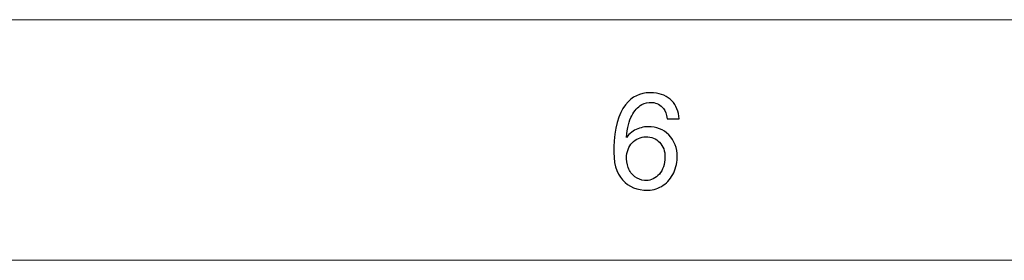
# Model space of a CAD drawing. Header units: millimetres. Extents: x -594 to 595, y -419 to 422.
# Tile 75 of 124: x -285 to -177, y 395 to 422. Entities that reach past the tile are written whole.
import ezdxf

# ---------------------------------------------------------------- set-up
doc = ezdxf.new("R2010")
doc.units = ezdxf.units.MM
doc.header["$MEASUREMENT"] = 0
doc.layers.add('layer 1', color=7, linetype='Continuous')

msp = doc.modelspace()

# ---------------------------------------------------------------- linework, layer by layer
at = {"layer": 'layer 1', "color": 1, "lineweight": 5}
msp.add_open_spline([(-593.8483, 421.7542), (-593.8483, 421.7542), (595.1511, 421.7542), (595.1511, 421.7542)], degree=3, dxfattribs=at)
msp.add_open_spline([(-593.8483, 421.7542), (-593.8483, 421.7542), (595.1511, 421.7542), (595.1511, 421.7542)], degree=3, dxfattribs=at)
msp.add_open_spline([(-593.8483, 421.7542), (-593.8483, 421.7542), (595.1511, 421.7542), (595.1511, 421.7542)], degree=3, dxfattribs=at)
at = {"layer": 'layer 1', "color": 1}
for points, knots in [([(-212.6577, 410.8109), (-212.6577, 410.8109), (-213.9737, 410.8231), (-213.9737, 410.8231), (-213.9737, 410.8231), (-214.0462, 411.339), (-214.1789, 411.722), (-214.3714, 411.9703), (-214.3714, 411.9703), (-214.6941, 412.3681), (-215.1145, 412.5894), (-215.6375, 412.6336), (-215.6375, 412.6336), (-216.0554, 412.6704), (-216.4331, 412.5868), (-216.7685, 412.3853), (-216.7685, 412.3853), (-217.2088, 412.1251), (-217.5741, 411.7196), (-217.8642, 411.1719), (-217.8642, 411.1719), (-218.1522, 410.624), (-218.3498, 409.8231), (-218.4525, 408.7746), (-218.4525, 408.7746), (-218.0945, 409.2188), (-217.6766, 409.5383), (-217.1988, 409.7275), (-217.1988, 409.7275), (-216.7208, 409.9168), (-216.2306, 409.9903), (-215.7276, 409.9485), (-215.7276, 409.9485), (-214.8519, 409.8725), (-214.1339, 409.4917), (-213.5758, 408.8064), (-213.5758, 408.8064), (-213.0153, 408.1208), (-212.7801, 407.2759), (-212.8702, 406.2714), (-212.8702, 406.2714), (-212.9303, 405.6131), (-213.1279, 405.0112), (-213.4682, 404.4707), (-213.4682, 404.4707), (-213.8085, 403.9302), (-214.2463, 403.5299), (-214.7791, 403.2721), (-214.7791, 403.2721), (-215.3123, 403.0138), (-215.9004, 402.9132), (-216.5407, 402.9672), (-216.5407, 402.9672), (-217.6367, 403.063), (-218.4951, 403.5347), (-219.1152, 404.3846), (-219.1152, 404.3846), (-219.7359, 405.2346), (-219.9661, 406.5684), (-219.8035, 408.3837), (-219.8035, 408.3837), (-219.6234, 410.4152), (-219.1104, 411.8596), (-218.2622, 412.7146), (-218.2622, 412.7146), (-217.5242, 413.4613), (-216.5908, 413.7856), (-215.4623, 413.6874), (-215.4623, 413.6874), (-214.6192, 413.6161), (-213.9511, 413.3237), (-213.4534, 412.8154), (-213.4534, 412.8154), (-212.9576, 412.3043), (-212.6925, 411.6362), (-212.6577, 410.8109)], [0, 0, 0, 0, 0.05, 0.05, 0.05, 0.05, 0.1, 0.1, 0.1, 0.1, 0.15, 0.15, 0.15, 0.15, 0.2, 0.2, 0.2, 0.2, 0.25, 0.25, 0.25, 0.25, 0.3, 0.3, 0.3, 0.3, 0.35, 0.35, 0.35, 0.35, 0.4, 0.4, 0.4, 0.4, 0.45, 0.45, 0.45, 0.45, 0.5, 0.5, 0.5, 0.5, 0.55, 0.55, 0.55, 0.55, 0.6, 0.6, 0.6, 0.6, 0.65, 0.65, 0.65, 0.65, 0.7, 0.7, 0.7, 0.7, 0.75, 0.75, 0.75, 0.75, 0.8, 0.8, 0.8, 0.8, 0.85, 0.85, 0.85, 0.85, 0.9, 0.9, 0.9, 0.9, 1, 1, 1, 1]), ([(-212.6577, 410.8109), (-212.6577, 410.8109), (-213.9737, 410.8231), (-213.9737, 410.8231), (-213.9737, 410.8231), (-214.0462, 411.339), (-214.1789, 411.722), (-214.3714, 411.9703), (-214.3714, 411.9703), (-214.6941, 412.3681), (-215.1145, 412.5894), (-215.6375, 412.6336), (-215.6375, 412.6336), (-216.0554, 412.6704), (-216.4331, 412.5868), (-216.7685, 412.3853), (-216.7685, 412.3853), (-217.2088, 412.1251), (-217.5741, 411.7196), (-217.8642, 411.1719), (-217.8642, 411.1719), (-218.1522, 410.624), (-218.3498, 409.8231), (-218.4525, 408.7746), (-218.4525, 408.7746), (-218.0945, 409.2188), (-217.6766, 409.5383), (-217.1988, 409.7275), (-217.1988, 409.7275), (-216.7208, 409.9168), (-216.2306, 409.9903), (-215.7276, 409.9485), (-215.7276, 409.9485), (-214.8519, 409.8725), (-214.1339, 409.4917), (-213.5758, 408.8064), (-213.5758, 408.8064), (-213.0153, 408.1208), (-212.7801, 407.2759), (-212.8702, 406.2714), (-212.8702, 406.2714), (-212.9303, 405.6131), (-213.1279, 405.0112), (-213.4682, 404.4707), (-213.4682, 404.4707), (-213.8085, 403.9302), (-214.2463, 403.5299), (-214.7791, 403.2721), (-214.7791, 403.2721), (-215.3123, 403.0138), (-215.9004, 402.9132), (-216.5407, 402.9672), (-216.5407, 402.9672), (-217.6367, 403.063), (-218.4951, 403.5347), (-219.1152, 404.3846), (-219.1152, 404.3846), (-219.7359, 405.2346), (-219.9661, 406.5684), (-219.8035, 408.3837), (-219.8035, 408.3837), (-219.6234, 410.4152), (-219.1104, 411.8596), (-218.2622, 412.7146), (-218.2622, 412.7146), (-217.5242, 413.4613), (-216.5908, 413.7856), (-215.4623, 413.6874), (-215.4623, 413.6874), (-214.6192, 413.6161), (-213.9511, 413.3237), (-213.4534, 412.8154), (-213.4534, 412.8154), (-212.9576, 412.3043), (-212.6925, 411.6362), (-212.6577, 410.8109)], [0, 0, 0, 0, 0.05, 0.05, 0.05, 0.05, 0.1, 0.1, 0.1, 0.1, 0.15, 0.15, 0.15, 0.15, 0.2, 0.2, 0.2, 0.2, 0.25, 0.25, 0.25, 0.25, 0.3, 0.3, 0.3, 0.3, 0.35, 0.35, 0.35, 0.35, 0.4, 0.4, 0.4, 0.4, 0.45, 0.45, 0.45, 0.45, 0.5, 0.5, 0.5, 0.5, 0.55, 0.55, 0.55, 0.55, 0.6, 0.6, 0.6, 0.6, 0.65, 0.65, 0.65, 0.65, 0.7, 0.7, 0.7, 0.7, 0.75, 0.75, 0.75, 0.75, 0.8, 0.8, 0.8, 0.8, 0.85, 0.85, 0.85, 0.85, 0.9, 0.9, 0.9, 0.9, 1, 1, 1, 1]), ([(-212.6577, 410.8109), (-212.6577, 410.8109), (-213.9737, 410.8231), (-213.9737, 410.8231), (-213.9737, 410.8231), (-214.0462, 411.339), (-214.1789, 411.722), (-214.3714, 411.9703), (-214.3714, 411.9703), (-214.6941, 412.3681), (-215.1145, 412.5894), (-215.6375, 412.6336), (-215.6375, 412.6336), (-216.0554, 412.6704), (-216.4331, 412.5868), (-216.7685, 412.3853), (-216.7685, 412.3853), (-217.2088, 412.1251), (-217.5741, 411.7196), (-217.8642, 411.1719), (-217.8642, 411.1719), (-218.1522, 410.624), (-218.3498, 409.8231), (-218.4525, 408.7746), (-218.4525, 408.7746), (-218.0945, 409.2188), (-217.6766, 409.5383), (-217.1988, 409.7275), (-217.1988, 409.7275), (-216.7208, 409.9168), (-216.2306, 409.9903), (-215.7276, 409.9485), (-215.7276, 409.9485), (-214.8519, 409.8725), (-214.1339, 409.4917), (-213.5758, 408.8064), (-213.5758, 408.8064), (-213.0153, 408.1208), (-212.7801, 407.2759), (-212.8702, 406.2714), (-212.8702, 406.2714), (-212.9303, 405.6131), (-213.1279, 405.0112), (-213.4682, 404.4707), (-213.4682, 404.4707), (-213.8085, 403.9302), (-214.2463, 403.5299), (-214.7791, 403.2721), (-214.7791, 403.2721), (-215.3123, 403.0138), (-215.9004, 402.9132), (-216.5407, 402.9672), (-216.5407, 402.9672), (-217.6367, 403.063), (-218.4951, 403.5347), (-219.1152, 404.3846), (-219.1152, 404.3846), (-219.7359, 405.2346), (-219.9661, 406.5684), (-219.8035, 408.3837), (-219.8035, 408.3837), (-219.6234, 410.4152), (-219.1104, 411.8596), (-218.2622, 412.7146), (-218.2622, 412.7146), (-217.5242, 413.4613), (-216.5908, 413.7856), (-215.4623, 413.6874), (-215.4623, 413.6874), (-214.6192, 413.6161), (-213.9511, 413.3237), (-213.4534, 412.8154), (-213.4534, 412.8154), (-212.9576, 412.3043), (-212.6925, 411.6362), (-212.6577, 410.8109)], [0, 0, 0, 0, 0.05, 0.05, 0.05, 0.05, 0.1, 0.1, 0.1, 0.1, 0.15, 0.15, 0.15, 0.15, 0.2, 0.2, 0.2, 0.2, 0.25, 0.25, 0.25, 0.25, 0.3, 0.3, 0.3, 0.3, 0.35, 0.35, 0.35, 0.35, 0.4, 0.4, 0.4, 0.4, 0.45, 0.45, 0.45, 0.45, 0.5, 0.5, 0.5, 0.5, 0.55, 0.55, 0.55, 0.55, 0.6, 0.6, 0.6, 0.6, 0.65, 0.65, 0.65, 0.65, 0.7, 0.7, 0.7, 0.7, 0.75, 0.75, 0.75, 0.75, 0.8, 0.8, 0.8, 0.8, 0.85, 0.85, 0.85, 0.85, 0.9, 0.9, 0.9, 0.9, 1, 1, 1, 1]), ([(-218.4274, 406.7428), (-218.4674, 406.2981), (-218.4099, 405.8635), (-218.2522, 405.441), (-218.2522, 405.441), (-218.0969, 405.0183), (-217.8545, 404.6867), (-217.5291, 404.4436), (-217.5291, 404.4436), (-217.2015, 404.2006), (-216.8483, 404.0628), (-216.4682, 404.0307), (-216.4682, 404.0307), (-215.9152, 403.9844), (-215.4172, 404.1612), (-214.9794, 404.5665), (-214.9794, 404.5665), (-214.5415, 404.9744), (-214.2889, 405.5538), (-214.2212, 406.3082), (-214.2212, 406.3082), (-214.1563, 407.035), (-214.3013, 407.6248), (-214.6591, 408.0766), (-214.6591, 408.0766), (-215.0171, 408.5287), (-215.4949, 408.7794), (-216.0929, 408.831), (-216.0929, 408.831), (-216.686, 408.8826), (-217.2088, 408.7153), (-217.6593, 408.3349), (-217.6593, 408.3349), (-218.1123, 407.9516), (-218.3673, 407.4209), (-218.4274, 406.7428)], [0, 0, 0, 0, 0.1, 0.1, 0.1, 0.1, 0.2, 0.2, 0.2, 0.2, 0.3, 0.3, 0.3, 0.3, 0.4, 0.4, 0.4, 0.4, 0.5, 0.5, 0.5, 0.5, 0.6, 0.6, 0.6, 0.6, 0.7, 0.7, 0.7, 0.7, 0.8, 0.8, 0.8, 0.8, 1, 1, 1, 1]), ([(-218.4274, 406.7428), (-218.4674, 406.2981), (-218.4099, 405.8635), (-218.2522, 405.441), (-218.2522, 405.441), (-218.0969, 405.0183), (-217.8545, 404.6867), (-217.5291, 404.4436), (-217.5291, 404.4436), (-217.2015, 404.2006), (-216.8483, 404.0628), (-216.4682, 404.0307), (-216.4682, 404.0307), (-215.9152, 403.9844), (-215.4172, 404.1612), (-214.9794, 404.5665), (-214.9794, 404.5665), (-214.5415, 404.9744), (-214.2889, 405.5538), (-214.2212, 406.3082), (-214.2212, 406.3082), (-214.1563, 407.035), (-214.3013, 407.6248), (-214.6591, 408.0766), (-214.6591, 408.0766), (-215.0171, 408.5287), (-215.4949, 408.7794), (-216.0929, 408.831), (-216.0929, 408.831), (-216.686, 408.8826), (-217.2088, 408.7153), (-217.6593, 408.3349), (-217.6593, 408.3349), (-218.1123, 407.9516), (-218.3673, 407.4209), (-218.4274, 406.7428)], [0, 0, 0, 0, 0.1, 0.1, 0.1, 0.1, 0.2, 0.2, 0.2, 0.2, 0.3, 0.3, 0.3, 0.3, 0.4, 0.4, 0.4, 0.4, 0.5, 0.5, 0.5, 0.5, 0.6, 0.6, 0.6, 0.6, 0.7, 0.7, 0.7, 0.7, 0.8, 0.8, 0.8, 0.8, 1, 1, 1, 1]), ([(-218.4274, 406.7428), (-218.4674, 406.2981), (-218.4099, 405.8635), (-218.2522, 405.441), (-218.2522, 405.441), (-218.0969, 405.0183), (-217.8545, 404.6867), (-217.5291, 404.4436), (-217.5291, 404.4436), (-217.2015, 404.2006), (-216.8483, 404.0628), (-216.4682, 404.0307), (-216.4682, 404.0307), (-215.9152, 403.9844), (-215.4172, 404.1612), (-214.9794, 404.5665), (-214.9794, 404.5665), (-214.5415, 404.9744), (-214.2889, 405.5538), (-214.2212, 406.3082), (-214.2212, 406.3082), (-214.1563, 407.035), (-214.3013, 407.6248), (-214.6591, 408.0766), (-214.6591, 408.0766), (-215.0171, 408.5287), (-215.4949, 408.7794), (-216.0929, 408.831), (-216.0929, 408.831), (-216.686, 408.8826), (-217.2088, 408.7153), (-217.6593, 408.3349), (-217.6593, 408.3349), (-218.1123, 407.9516), (-218.3673, 407.4209), (-218.4274, 406.7428)], [0, 0, 0, 0, 0.1, 0.1, 0.1, 0.1, 0.2, 0.2, 0.2, 0.2, 0.3, 0.3, 0.3, 0.3, 0.4, 0.4, 0.4, 0.4, 0.5, 0.5, 0.5, 0.5, 0.6, 0.6, 0.6, 0.6, 0.7, 0.7, 0.7, 0.7, 0.8, 0.8, 0.8, 0.8, 1, 1, 1, 1])]:
    msp.add_open_spline(points, degree=3, knots=knots, dxfattribs=at)
at = {"layer": 'layer 1', "color": 5, "lineweight": 9}
msp.add_open_spline([(568.1284, 395.2242), (568.1284, 395.2242), (-566.8255, 395.2242), (-566.8255, 395.2242)], degree=3, dxfattribs=at)

doc.saveas('drawing.dxf')
